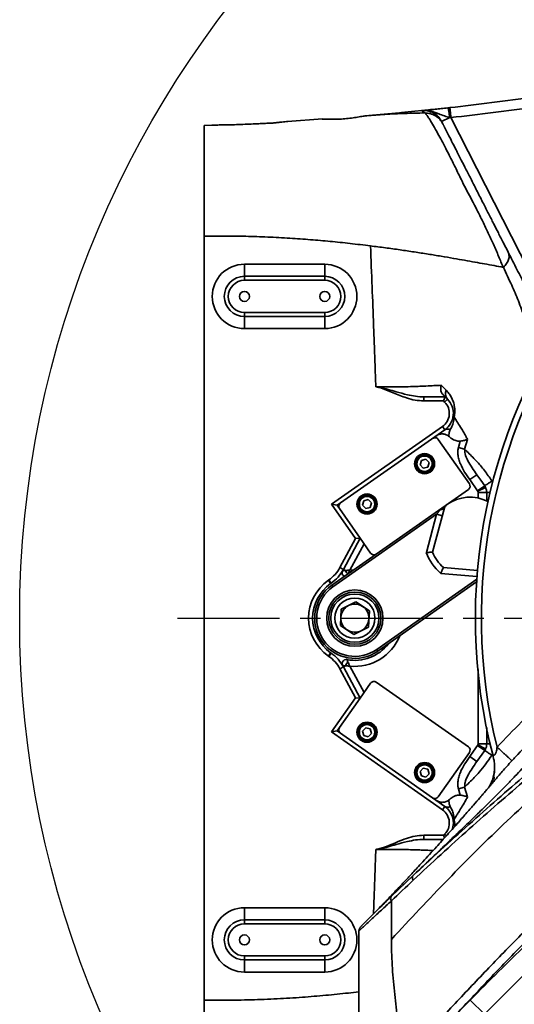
# Model space of a CAD drawing. Header units: millimetres. Extents: x -10540 to 6039, y -7467 to 6433.
# Tile 11 of 236: x -4888 to -4641, y -2246 to -1756. Entities that reach past the tile are written whole.
import ezdxf

# ---------------------------------------------------------------- set-up
doc = ezdxf.new("R2010")
doc.units = ezdxf.units.MM
doc.header["$LTSCALE"] = 8
doc.linetypes.add('CENTER', pattern=[10.16, 6.35, -1.27, 1.27, -1.27])

# ---------------------------------------------------------------- blocks, each defined once
blk = doc.blocks.new('*U99')
at = {"color": 0, "linetype": 'CENTER', "transparency": 16777216}
blk.add_line((-418.25, 0), (-14.5, 0), dxfattribs=at)

msp = doc.modelspace()

# ---------------------------------------------------------------- linework, layer by layer
at = {"linetype": 'Continuous', "lineweight": 35}
for p, q in [((-4697.68, -1802.28), (-4680.83, -1800.58)), ((-4674.6, -1799.91), (-4673.52, -1799.79)), ((-4754.33, -1806.67), (-4736.96, -1805.42)), ((-4715.83, -1803.91), (-4698.61, -1802.37)), ((-4715.83, -1803.91), (-4715.02, -1803.84)), ((-4698.61, -1802.37), (-4697.68, -1802.28)), ((-4677.6, -1806.69), (-4673.6, -1804.65)), ((-4672.97, -1804.76), (-4673.6, -1804.65)), ((-4672.97, -1804.76), (-4626.82, -1895.34)), ((-4795.83, -1808.67), (-4791.75, -1808.47)), ((-4795.83, -2243.67), (-4795.83, -1863.67)), ((-4795.83, -1863.67), (-4785.83, -1863.67)), ((-4775.83, -1877.67), (-4775.83, -1883.67)), ((-4775.83, -1877.67), (-4735.83, -1877.67)), ((-4735.83, -1883.67), (-4735.83, -1877.67)), ((-4775.83, -1885.67), (-4775.83, -1883.67)), ((-4775.83, -1883.67), (-4735.83, -1883.67)), ((-4735.83, -1885.67), (-4735.83, -1883.67)), ((-4735.83, -1885.67), (-4775.83, -1885.67)), ((-4775.83, -1901.67), (-4735.83, -1901.67)), ((-4775.83, -1903.67), (-4775.83, -1901.67)), ((-4735.83, -1903.67), (-4775.83, -1903.67)), ((-4775.83, -1909.67), (-4775.83, -1903.67)), ((-4735.83, -1903.67), (-4735.83, -1901.67)), ((-4735.83, -1903.67), (-4735.83, -1909.67)), ((-4735.83, -1909.67), (-4775.83, -1909.67)), ((-4677.89, -1937.86), (-4675.43, -1940.3)), ((-4686.49, -1943.67), (-4686.49, -1945.67)), ((-4686.49, -1943.67), (-4675.83, -1943.67)), ((-4675.83, -1943.67), (-4676.65, -1945.67)), ((-4675.83, -1943.67), (-4674.71, -1944.79)), ((-4676.65, -1945.67), (-4686.49, -1945.67)), ((-4676.12, -1946.2), (-4676.65, -1945.67)), ((-4674.71, -1944.79), (-4676.12, -1946.2)), ((-4732.38, -1997.06), (-4677.19, -1958.41)), ((-4676.04, -1960.05), (-4677.19, -1958.41)), ((-4676.04, -1960.05), (-4729.6, -1997.55)), ((-4663.82, -1986.89), (-4679.3, -1964.77)), ((-4669.24, -1968.75), (-4668.32, -1965.64)), ((-4664.72, -1964.75), (-4666.15, -1969.64)), ((-4666.15, -1969.64), (-4669.24, -1968.75)), ((-4687.71, -1975.2), (-4688.34, -1977.42)), ((-4688.34, -1977.42), (-4686.74, -1979.08)), ((-4685.46, -1974.64), (-4687.71, -1975.2)), ((-4683.86, -1976.3), (-4685.46, -1974.64)), ((-4684.5, -1978.52), (-4683.86, -1976.3)), ((-4686.74, -1979.08), (-4684.5, -1978.52)), ((-4660.1, -1982.32), (-4663.65, -1984.8)), ((-4659.73, -1990.39), (-4663.65, -1984.8)), ((-4656.18, -1987.91), (-4659.73, -1990.39)), ((-4656.18, -1987.91), (-4655.72, -1988.7)), ((-4652.23, -1986.27), (-4652.63, -1985.43)), ((-4710.18, -2021.8), (-4664.31, -1989.68)), ((-4655.72, -1988.7), (-4659.62, -1990.58)), ((-4655.16, -1991.16), (-4659.49, -1991.16)), ((-4659.49, -1994.03), (-4659.49, -1991.16)), ((-4655.16, -1991.16), (-4655.16, -1995.37)), ((-4653.49, -1991.16), (-4655.16, -1991.16)), ((-4720.48, -2014.07), (-4732.38, -1997.06)), ((-4729.6, -1997.55), (-4732.38, -1997.06)), ((-4729.6, -1997.55), (-4718.13, -2013.93)), ((-4716.38, -1995.27), (-4717.01, -1997.49)), ((-4717.01, -1997.49), (-4715.41, -1999.15)), ((-4714.13, -1994.71), (-4716.38, -1995.27)), ((-4712.53, -1996.37), (-4714.13, -1994.71)), ((-4713.17, -1998.59), (-4712.53, -1996.37)), ((-4680.14, -2001.98), (-4731.72, -2038.1)), ((-4715.41, -1999.15), (-4713.17, -1998.59)), ((-4685.23, -2021), (-4680.14, -2001.98)), ((-4682.09, -2020.86), (-4676.19, -1998.86)), ((-4680.14, -2001.98), (-4677.97, -1999.67)), ((-4680.14, -2001.98), (-4677.24, -2002.76)), ((-4728.29, -2028.49), (-4720.48, -2014.07)), ((-4718.13, -2013.93), (-4726.53, -2029.44)), ((-4716.2, -2016.68), (-4723.31, -2029.79)), ((-4718.13, -2013.93), (-4720.48, -2014.07)), ((-4718.13, -2013.93), (-4712.97, -2021.31)), ((-4732.3, -2037.28), (-4710.18, -2021.8)), ((-4726.53, -2029.44), (-4728.29, -2028.49)), ((-4726.53, -2029.44), (-4725.54, -2029.98)), ((-4723.31, -2029.79), (-4721.43, -2029.67)), ((-4660.03, -2032.96), (-4677.96, -2031.39)), ((-4659.78, -2029.97), (-4676.75, -2028.49)), ((-4734.02, -2034.83), (-4733.79, -2034.67)), ((-4732.87, -2036.46), (-4734.02, -2034.83)), ((-4732.64, -2036.3), (-4733.79, -2034.67)), ((-4732.64, -2036.3), (-4732.87, -2036.46)), ((-4709.93, -2069.23), (-4660.14, -2034.36)), ((-4660.22, -2035.65), (-4709.35, -2070.05)), ((-4732.3, -2037.28), (-4731.72, -2038.1)), ((-4727.59, -2049.25), (-4720.38, -2045.6)), ((-4720.38, -2045.6), (-4713.61, -2050.02)), ((-4728.04, -2057.32), (-4727.59, -2049.25)), ((-4713.61, -2050.02), (-4714.06, -2058.09)), ((-4721.27, -2061.74), (-4728.04, -2057.32)), ((-4714.06, -2058.09), (-4721.27, -2061.74)), ((-4732.87, -2070.87), (-4734.02, -2072.51)), ((-4732.64, -2071.03), (-4733.79, -2072.67)), ((-4732.87, -2070.87), (-4732.64, -2071.03)), ((-4709.35, -2070.05), (-4709.93, -2069.23)), ((-4733.79, -2072.67), (-4734.02, -2072.51)), ((-4726.53, -2077.89), (-4728.29, -2078.84)), ((-4720.48, -2093.26), (-4728.29, -2078.84)), ((-4726.53, -2077.89), (-4725.54, -2077.36)), ((-4726.53, -2077.89), (-4718.13, -2093.4)), ((-4723.31, -2077.54), (-4716.2, -2090.65)), ((-4664.31, -2117.66), (-4710.18, -2085.54)), ((-4712.97, -2086.03), (-4718.13, -2093.4)), ((-4732.38, -2110.27), (-4720.48, -2093.26)), ((-4718.13, -2093.4), (-4729.6, -2109.78)), ((-4720.48, -2093.26), (-4718.13, -2093.4)), ((-4732.38, -2110.27), (-4729.6, -2109.78)), ((-4677.19, -2148.92), (-4732.38, -2110.27)), ((-4729.6, -2109.78), (-4676.04, -2147.28)), ((-4715.41, -2108.18), (-4717.01, -2109.84)), ((-4717.01, -2109.84), (-4716.38, -2112.06)), ((-4713.17, -2108.74), (-4715.41, -2108.18)), ((-4712.53, -2110.96), (-4713.17, -2108.74)), ((-4655.16, -2108.05), (-4655.16, -2116.17)), ((-4716.38, -2112.06), (-4714.13, -2112.62)), ((-4714.13, -2112.62), (-4712.53, -2110.96)), ((-4656.18, -2119.42), (-4660.1, -2125.01)), ((-4656.18, -2119.42), (-4659.73, -2116.94)), ((-4655.72, -2118.63), (-4659.62, -2116.75)), ((-4655.16, -2116.17), (-4659.49, -2116.17)), ((-4655.72, -2118.63), (-4656.18, -2119.42)), ((-4653.49, -2116.17), (-4655.16, -2116.17)), ((-4679.3, -2142.56), (-4663.82, -2120.44)), ((-4660.1, -2125.01), (-4663.65, -2122.54)), ((-4652.63, -2121.91), (-4652.23, -2121.11)), ((-4651.99, -2122.18), (-4651.75, -2123.88)), ((-4686.74, -2128.25), (-4688.34, -2129.92)), ((-4688.34, -2129.92), (-4687.71, -2132.14)), ((-4684.5, -2128.81), (-4686.74, -2128.25)), ((-4683.86, -2131.03), (-4684.5, -2128.81)), ((-4687.71, -2132.14), (-4685.46, -2132.69)), ((-4685.46, -2132.69), (-4683.86, -2131.03)), ((-4666.15, -2137.7), (-4669.24, -2138.59)), ((-4668.32, -2141.69), (-4669.24, -2138.59)), ((-4666.15, -2137.7), (-4664.72, -2142.58)), ((-4677.19, -2148.92), (-4676.04, -2147.28)), ((-4686.49, -2161.67), (-4686.49, -2163.67)), ((-4686.49, -2161.67), (-4676.65, -2161.67)), ((-4676.82, -2163.67), (-4686.49, -2163.67)), ((-4676.65, -2161.67), (-4676.12, -2161.13)), ((-4676.65, -2161.67), (-4676.12, -2162.95)), ((-4676.12, -2161.13), (-4675.27, -2161.98)), ((-4702.76, -2192.14), (-4691.95, -2181.84)), ((-4775.83, -2203.67), (-4775.83, -2197.67)), ((-4775.83, -2197.67), (-4735.83, -2197.67)), ((-4735.83, -2203.67), (-4735.83, -2197.67)), ((-4702.58, -2213.41), (-4702.58, -2194.29)), ((-4775.83, -2203.67), (-4775.83, -2205.67)), ((-4775.83, -2203.67), (-4735.83, -2203.67)), ((-4735.83, -2205.67), (-4775.83, -2205.67)), ((-4735.83, -2205.67), (-4735.83, -2203.67)), ((-4714.5, -2203.65), (-4714.7, -2203.84)), ((-4718.79, -2260.67), (-4718.79, -2209.33)), ((-4702.58, -2214.88), (-4702.58, -2213.41)), ((-4775.83, -2221.67), (-4735.83, -2221.67)), ((-4775.83, -2223.67), (-4775.83, -2221.67)), ((-4735.83, -2221.67), (-4735.83, -2223.67)), ((-4735.83, -2223.67), (-4775.83, -2223.67)), ((-4775.83, -2229.67), (-4775.83, -2223.67)), ((-4735.83, -2229.67), (-4735.83, -2223.67)), ((-4632.37, -2226.79), (-4656.22, -2250.58)), ((-4735.83, -2229.67), (-4775.83, -2229.67)), ((-4785.83, -2243.67), (-4795.83, -2243.67)), ((-4668.04, -2248.31), (-4663.34, -2243.57)), ((-4656.22, -2250.58), (-4663.34, -2243.57))]:
    msp.add_line(p, q, dxfattribs=at)
at = {"linetype": 'Continuous', "lineweight": 35, "flags": 128}
for points in [[(-4687.52, -1801.28), (-4687.54, -1801.28), (-4687.71, -1801.3)], [(-4671.38, -1953.68), (-4671.51, -1953.68), (-4671.63, -1953.69), (-4671.73, -1953.71), (-4671.81, -1953.73), (-4671.88, -1953.75), (-4671.93, -1953.78), (-4671.96, -1953.81), (-4671.98, -1953.85)], [(-4660.1, -1982.32), (-4658.14, -1985.11), (-4656.18, -1987.91)], [(-4652.63, -1985.43), (-4653.17, -1985.8), (-4653.69, -1986.17), (-4654.2, -1986.52), (-4654.68, -1986.86), (-4655.13, -1987.17), (-4655.53, -1987.45), (-4655.88, -1987.7), (-4656.18, -1987.91)], [(-4659.49, -2116.17), (-4659.49, -2096.17), (-4659.49, -2079.18)], [(-4663.65, -2122.54), (-4661.69, -2119.74), (-4659.73, -2116.94)], [(-4652.63, -2121.91), (-4653.17, -2121.53), (-4653.69, -2121.16), (-4654.2, -2120.81), (-4654.68, -2120.47), (-4655.13, -2120.16), (-4655.53, -2119.88), (-4655.88, -2119.63), (-4656.18, -2119.42)], [(-4671.98, -2153.49), (-4671.96, -2153.52), (-4671.93, -2153.55), (-4671.88, -2153.58), (-4671.81, -2153.6), (-4671.73, -2153.62), (-4671.63, -2153.64), (-4671.51, -2153.65), (-4671.38, -2153.66)]]:
    msp.add_lwpolyline(points, dxfattribs=at)
at = {"color": 4}
msp.add_circle((-4390.83, -2053.67), 496.89, dxfattribs=at)
at = {"linetype": 'Continuous', "lineweight": 35}
for centre, radius in [((-4775.83, -1893.67), 2.5), ((-4735.83, -1893.67), 2.5), ((-4686.1, -1976.86), 5), ((-4686.1, -1976.86), 4.5), ((-4686.1, -1976.86), 4.25), ((-4686.1, -1976.86), 3.82), ((-4714.77, -1996.93), 5), ((-4714.77, -1996.93), 4.5), ((-4714.77, -1996.93), 4.25), ((-4714.77, -1996.93), 3.82), ((-4720.83, -2053.67), 14), ((-4720.83, -2053.67), 13), ((-4720.83, -2053.67), 12), ((-4720.83, -2053.67), 10), ((-4714.77, -2110.4), 5), ((-4714.77, -2110.4), 4.5), ((-4714.77, -2110.4), 4.25), ((-4714.77, -2110.4), 3.82), ((-4686.1, -2130.47), 5), ((-4686.1, -2130.47), 4.5), ((-4686.1, -2130.47), 4.25), ((-4686.1, -2130.47), 3.82), ((-4775.83, -2213.67), 2.5), ((-4735.83, -2213.67), 2.5)]:
    msp.add_circle(centre, radius, dxfattribs=at)
for centre, radius, start, end in [((-4775.83, -1893.67), 16, 90, 270), ((-4735.83, -1893.67), 16, 270, 90), ((-4775.83, -1893.67), 10, 90, 270), ((-4735.83, -1893.67), 10, 270, 90), ((-4775.83, -1893.67), 8, 90, 270), ((-4735.83, -1893.67), 8, 270, 90), ((-4390.83, -2053.67), 270, 141.9779, 194.7006), ((-4390.83, -2053.67), 267, 142.3808, 193.9026), ((-4671.64, -1941.99), 4.15, 155.9768, 222.3994), ((-4681.78, -1951.86), 8, 305, 45), ((-4681.78, -1951.86), 10, 305, 45), ((-4674.56, -1962.49), 2.86, 63.8619, 121.1497), ((-4680.94, -1965.92), 2, 35, 125), ((-4665.45, -1988.04), 2, 305, 35), ((-4726.81, -1998.04), 2, 125, 215), ((-4673.3, -1999.63), 3, 125.2467, 165), ((-4675.28, -1996.82), 0.445, 303.5815, 305.2466), ((-4663.49, -2013.52), 20, 63.3575, 125.2467), ((-4677.67, -1997.99), 1.71, 259.8041, 329.5609), ((-4711.33, -2020.16), 2, 215, 305), ((-4663.49, -2013.52), 23, 198.9919, 231.0081), ((-4663.49, -2013.52), 20, 201.5359, 228.4641), ((-4744.11, -2019.92), 18, 305, 331.5651), ((-4744.11, -2019.92), 20, 305, 331.5651), ((-4725.15, -2031.08), 2, 149.5308, 244.53), ((-4720.52, -2027.81), 5.47, 203.3259, 225.5781), ((-4720.83, -2053.67), 23, 125, 235), ((-4720.83, -2053.67), 21, 125, 235), ((-4720.83, -2053.67), 20, 125, 305), ((-4720.83, -2053.67), 19, 125, 305), ((-4720.83, -2053.67), 7, 56.8424, 116.8424), ((-4720.83, -2053.67), 7, 116.8424, 176.8424), ((-4720.83, -2053.67), 7, 356.8424, 56.8424), ((-4720.83, -2053.67), 7, 176.8424, 236.8424), ((-4720.83, -2053.67), 7, 296.8424, 356.8424), ((-4720.83, -2053.67), 7, 236.8424, 296.8424), ((-4720.83, -2053.67), 24, 264.0705, 338.5573), ((-4744.11, -2087.41), 20, 28.4349, 55), ((-4720.83, -2053.67), 21, 259.1575, 322.7528), ((-4744.11, -2087.41), 18, 28.4349, 55), ((-4725.15, -2076.26), 2, 79.1575, 210.4692), ((-4720.57, -2079.49), 5.42, 132.7959, 156.743), ((-4711.33, -2087.17), 2, 55, 145), ((-4726.81, -2109.29), 2, 145, 235), ((-4665.45, -2119.29), 2, 325, 55), ((-4671.26, -2127.55), 20, 329.7395, 359.6765), ((-4680.94, -2141.41), 2, 235, 325), ((-4681.78, -2155.48), 8, 315, 55), ((-4681.78, -2155.48), 10, 339.3386, 55), ((-4674.56, -2144.84), 2.86, 238.8503, 296.1381), ((-4701.14, -2193.09), 1.88, 149.6608, 219.6903), ((-4775.83, -2213.67), 16, 90, 270), ((-4735.83, -2213.67), 16, 270, 90), ((-4775.83, -2213.67), 10, 90, 270), ((-4775.83, -2213.67), 8, 90, 270), ((-4735.83, -2213.67), 10, 270, 90), ((-4735.83, -2213.67), 8, 270, 90)]:
    msp.add_arc(centre, radius, start, end, dxfattribs=at)
for points in [[(-4673.52, -1799.79), (-4659.55, -1798.14), (-4631.6, -1794.83), (-4589.85, -1788.58), (-4562.16, -1783.55), (-4548.32, -1781.03)], [(-4677, -1807.87), (-4677.49, -1807.08), (-4678.46, -1805.5), (-4680.67, -1803.76), (-4683.24, -1802.61), (-4685.09, -1802.48), (-4686.02, -1802.42)], [(-4644.46, -1871.74), (-4644.26, -1872.29), (-4643.87, -1873.39), (-4644.2, -1875.34), (-4645.15, -1877.37), (-4646.3, -1878.62), (-4646.87, -1879.25)], [(-4691.75, -2183.99), (-4691.86, -2183.77), (-4692.09, -2183.33), (-4692.22, -2182.71), (-4692.19, -2182.18), (-4692.03, -2181.95), (-4691.95, -2181.84)]]:
    msp.add_open_spline(points, degree=3, dxfattribs=at)
for points, knots in [([(-4547.39, -1785.95), (-4561.28, -1788.47), (-4589.05, -1793.52), (-4630.93, -1799.79), (-4658.96, -1803.1), (-4672.97, -1804.76)], [0, 0, 0, 0, 0.33337, 0.66663, 1, 1, 1, 1]), ([(-4687.71, -1801.3), (-4687.37, -1801.26), (-4686.87, -1801.21), (-4686.38, -1801.16), (-4686.14, -1801.14), (-4686.02, -1801.12), (-4685.91, -1801.11), (-4685.61, -1801.08), (-4685.16, -1801.04), (-4684.43, -1800.96), (-4683.53, -1800.86), (-4682.3, -1800.74), (-4681.33, -1800.63), (-4680.83, -1800.58)], [0, 0, 0, 0, 0.136877, 0.200411, 0.225971, 0.25188, 0.255307, 0.284793, 0.401407, 0.48584, 0.653127, 0.821671, 1, 1, 1, 1]), ([(-4673.6, -1804.65), (-4674.46, -1804.43), (-4676.39, -1803.95), (-4678.67, -1803), (-4680.84, -1802.16), (-4682.86, -1801.55), (-4684.68, -1801.25), (-4686.18, -1801.2), (-4687.01, -1801.23), (-4687.55, -1801.28), (-4687.71, -1801.3)], [0, 0, 0, 0, 0.174896, 0.388911, 0.517328, 0.661171, 0.826998, 0.895798, 0.969163, 1, 1, 1, 1]), ([(-4677.6, -1806.69), (-4678.21, -1805.74), (-4679.43, -1803.83), (-4682.32, -1801.96), (-4685.14, -1801.17), (-4686.89, -1801.25), (-4687.52, -1801.28)], [0, 0, 0, 0, 0.280826, 0.561651, 0.842477, 1, 1, 1, 1]), ([(-4686.02, -1802.42), (-4686.34, -1802.17), (-4686.98, -1801.68), (-4687.36, -1801.41), (-4687.46, -1801.33), (-4687.52, -1801.28)], [0, 0, 0, 0, 0.266464, 0.533034, 1, 1, 1, 1]), ([(-4680.83, -1800.58), (-4679.84, -1800.48), (-4677.92, -1800.27), (-4675.68, -1800.03), (-4674.6, -1799.91)], [0, 0, 0, 0, 0.5149469, 1, 1, 1, 1]), ([(-4674.6, -1799.91), (-4674.53, -1799.94), (-4674.42, -1799.99), (-4674.25, -1800.52), (-4674.12, -1801.04), (-4673.99, -1801.73), (-4673.81, -1802.91), (-4673.69, -1803.94), (-4673.6, -1804.65)], [0, 0, 0, 0, 0.271912, 0.38905, 0.5, 0.61095, 0.728088, 1, 1, 1, 1]), ([(-4673.52, -1799.79), (-4673.52, -1799.83), (-4673.51, -1799.89), (-4673.45, -1800.45), (-4673.39, -1801.01), (-4673.31, -1801.73), (-4673.17, -1802.97), (-4673.05, -1804.02), (-4672.97, -1804.76)], [0, 0, 0, 0, 0.273177, 0.389879, 0.5, 0.610121, 0.726823, 1, 1, 1, 1]), ([(-4754.2, -1806.68), (-4754.67, -1806.72), (-4755.67, -1806.79), (-4757.15, -1806.99), (-4759.02, -1807.2), (-4761.14, -1807.41), (-4763.51, -1807.55), (-4765.97, -1807.65), (-4768.62, -1807.78), (-4771.82, -1807.92), (-4775.58, -1808.08), (-4779.73, -1808.25), (-4783.66, -1808.34), (-4787.06, -1808.39), (-4789.62, -1808.44), (-4791.24, -1808.5), (-4791.96, -1808.53)], [0, 0, 0, 0, 0.05485, 0.116543, 0.174499, 0.229007, 0.283145, 0.341302, 0.403946, 0.471159, 0.568114, 0.67052, 0.764837, 0.852373, 0.934114, 1, 1, 1, 1]), ([(-4714.86, -1803.82), (-4715.69, -1803.92), (-4717.36, -1804.11), (-4720.03, -1804.61), (-4723.2, -1805.08), (-4726.65, -1805.42), (-4730.02, -1805.57), (-4732.93, -1805.55), (-4735.12, -1805.47), (-4736.44, -1805.53), (-4737.08, -1805.55)], [0, 0, 0, 0, 0.133757, 0.270085, 0.397015, 0.521668, 0.64297, 0.760859, 0.88427, 1, 1, 1, 1]), ([(-4715.02, -1803.84), (-4711.98, -1803.59), (-4705.61, -1803.05), (-4695.9, -1802.66), (-4689.32, -1802.5), (-4686.02, -1802.42)], [0, 0, 0, 0, 0.3128004, 0.6553028, 1, 1, 1, 1]), ([(-4646.87, -1879.25), (-4646.87, -1879.25), (-4647.71, -1877.51), (-4649.25, -1873.75), (-4651.64, -1867.94), (-4654.35, -1862.21), (-4657.11, -1856.46), (-4659.82, -1850.97), (-4662.49, -1845.86), (-4665.04, -1841.16), (-4667.69, -1835.91), (-4670.42, -1830.24), (-4673.16, -1824.79), (-4675.54, -1820.12), (-4677.6, -1816.19), (-4679.72, -1812.27), (-4681.78, -1808.64), (-4683.4, -1805.89), (-4684.66, -1804.02), (-4685.6, -1802.84), (-4685.95, -1802.47), (-4686.02, -1802.42), (-4686.02, -1802.42)], [0, 0, 0, 0, 0.0000005, 0.0649284, 0.1299488, 0.1891501, 0.2484825, 0.3076274, 0.3547673, 0.4020126, 0.4490269, 0.5115704, 0.5740693, 0.6235591, 0.6732457, 0.7227366, 0.7906145, 0.8585369, 0.9057726, 0.9530637, 0.9999995, 1, 1, 1, 1]), ([(-4677.6, -1806.69), (-4677.57, -1806.74), (-4677.53, -1806.83), (-4677.38, -1807.12), (-4677.13, -1807.62), (-4677, -1807.87)], [0, 0, 0, 0, 0.467585, 0.733772, 1, 1, 1, 1]), ([(-4795.83, -1808.67), (-4795.83, -1808.67), (-4795.83, -1808.67), (-4795.83, -1808.68), (-4795.83, -1808.74), (-4795.83, -1808.89), (-4795.83, -1809.18), (-4795.83, -1809.61), (-4795.83, -1810.18), (-4795.83, -1810.93), (-4795.83, -1811.9), (-4795.83, -1813.07), (-4795.83, -1814.67), (-4795.83, -1816.76), (-4795.83, -1819.5), (-4795.83, -1823.17), (-4795.83, -1827.99), (-4795.83, -1833.37), (-4795.83, -1838.28), (-4795.83, -1842.5), (-4795.83, -1846.59), (-4795.83, -1850.47), (-4795.83, -1854.03), (-4795.83, -1857.18), (-4795.83, -1859.84), (-4795.83, -1861.92), (-4795.83, -1863.14), (-4795.83, -1863.67)], [0, 0, 0, 0, 0.014024, 0.032734, 0.055966, 0.087074, 0.122814, 0.157839, 0.192208, 0.230333, 0.267661, 0.308161, 0.347768, 0.402448, 0.457108, 0.511568, 0.592123, 0.670595, 0.720612, 0.769185, 0.816422, 0.858245, 0.896964, 0.932621, 0.960518, 0.983089, 1, 1, 1, 1]), ([(-4677, -1807.87), (-4676.95, -1807.98), (-4676.84, -1808.19), (-4676.31, -1809.22), (-4675.54, -1810.74), (-4674.4, -1812.98), (-4672.68, -1816.35), (-4670.49, -1820.64), (-4668, -1825.52), (-4665.4, -1830.63), (-4662.7, -1835.93), (-4659.81, -1841.6), (-4656.93, -1847.26), (-4654.24, -1852.55), (-4651.75, -1857.43), (-4649.26, -1862.31), (-4646.81, -1867.12), (-4645.24, -1870.2), (-4644.46, -1871.74)], [0, 0, 0, 0, 0.045132, 0.090567, 0.135948, 0.20315, 0.270291, 0.342257, 0.414218, 0.476122, 0.538079, 0.60818, 0.678275, 0.739464, 0.800874, 0.862135, 0.93105, 1, 1, 1, 1]), ([(-4785.83, -1863.67), (-4782.26, -1863.69), (-4775.06, -1863.74), (-4764.17, -1864.11), (-4753.41, -1864.68), (-4743.05, -1865.42), (-4733.05, -1866.3), (-4723.12, -1867.32), (-4716.43, -1868.13), (-4713.05, -1868.54)], [0, 0, 0, 0, 0.1464, 0.29626, 0.447878, 0.589304, 0.723264, 0.860153, 1, 1, 1, 1]), ([(-4713.05, -1868.54), (-4712.78, -1875.36), (-4712.24, -1888.57), (-4711.68, -1903.16), (-4711.35, -1912.12), (-4711.21, -1915.77), (-4711.08, -1919.34), (-4710.94, -1923.24), (-4710.78, -1927.81), (-4710.59, -1933.03), (-4710.46, -1936.72), (-4710.39, -1938.67)], [0, 0, 0, 0, 0.29172, 0.565319, 0.624249, 0.67512, 0.721223, 0.776872, 0.842067, 0.916807, 1, 1, 1, 1]), ([(-4713.05, -1868.54), (-4710.58, -1868.85), (-4705.65, -1869.48), (-4698.34, -1870.51), (-4691.2, -1871.57), (-4684.35, -1872.64), (-4677.84, -1873.7), (-4671.71, -1874.74), (-4666.08, -1875.72), (-4661.04, -1876.62), (-4656.2, -1877.5), (-4651.52, -1878.37), (-4648.42, -1878.96), (-4646.87, -1879.25)], [0, 0, 0, 0, 0.096361, 0.191925, 0.286731, 0.380859, 0.474366, 0.567298, 0.654642, 0.741576, 0.828098, 0.91423, 1, 1, 1, 1]), ([(-4644.46, -1871.74), (-4643.01, -1874.58), (-4640.88, -1878.76), (-4638.06, -1884.29), (-4635.94, -1888.46), (-4633.7, -1892.86), (-4632.08, -1896.03), (-4631.28, -1897.61)], [0, 0, 0, 0, 0.347224, 0.50912, 0.670951, 0.835547, 1, 1, 1, 1]), ([(-4636.31, -1904.43), (-4636.82, -1902.94), (-4637.83, -1899.98), (-4639.42, -1895.85), (-4641.05, -1891.91), (-4643.49, -1886.37), (-4645.48, -1882.19), (-4646.87, -1879.25)], [0, 0, 0, 0, 0.153166, 0.306484, 0.464622, 0.622839, 1, 1, 1, 1]), ([(-4710.39, -1938.67), (-4708.9, -1938.67), (-4705.9, -1938.67), (-4701.23, -1938.67), (-4696.51, -1938.61), (-4692.17, -1938.51), (-4688.5, -1938.38), (-4684.97, -1938.23), (-4681.26, -1938.05), (-4679.03, -1937.92), (-4677.89, -1937.86)], [0, 0, 0, 0, 0.114091, 0.227973, 0.357404, 0.486757, 0.592983, 0.699312, 0.846575, 1, 1, 1, 1]), ([(-4710.39, -1938.67), (-4710.31, -1938.67), (-4710.22, -1938.67), (-4710.13, -1938.68), (-4710.13, -1938.68), (-4710.04, -1938.69), (-4709.95, -1938.69), (-4709.68, -1938.72), (-4709.51, -1938.74), (-4709.01, -1938.81), (-4707.3, -1939.1), (-4704.27, -1939.92), (-4699.74, -1941.29), (-4695.17, -1942.46), (-4690.6, -1943.46), (-4687.86, -1943.6), (-4686.49, -1943.67)], [0, 0, 0, 0, 0.0104489, 0.0105579, 0.0109168, 0.0109653, 0.0217691, 0.0219606, 0.0431322, 0.0432617, 0.0835226, 0.254196, 0.4250887, 0.6621895, 0.8312853, 1, 1, 1, 1]), ([(-4686.49, -1945.67), (-4687.94, -1945.58), (-4690.87, -1945.39), (-4695.99, -1943.92), (-4700.69, -1942.13), (-4705.01, -1940.22), (-4707.54, -1939.23), (-4709.18, -1938.83), (-4709.78, -1938.72), (-4710.04, -1938.69), (-4710.22, -1938.67), (-4710.31, -1938.67), (-4710.39, -1938.67)], [0, 0, 0, 0, 0.1733577, 0.3516168, 0.63426, 0.7759451, 0.9172638, 0.9577621, 0.9786546, 0.9892891, 0.989641, 1, 1, 1, 1]), ([(-4676.85, -1942.64), (-4677.16, -1942.25), (-4677.77, -1941.48), (-4678.15, -1939.9), (-4678.08, -1938.66), (-4677.92, -1937.98), (-4677.89, -1937.86), (-4677.89, -1937.86)], [0, 0, 0, 0, 0.3090928, 0.6179401, 0.9329731, 0.9961838, 1, 1, 1, 1]), ([(-4676.85, -1942.64), (-4676.78, -1942.72), (-4676.53, -1942.96), (-4676.17, -1943.32), (-4675.87, -1943.62), (-4675.84, -1943.65), (-4675.83, -1943.67)], [0, 0, 0, 0, 0.091705, 0.291177, 0.608954, 1, 1, 1, 1]), ([(-4675.43, -1940.3), (-4674.94, -1940.82), (-4673.96, -1941.86), (-4672.81, -1943.67), (-4671.9, -1945.67), (-4671.36, -1947.59), (-4671.1, -1949.42), (-4671.02, -1951.29), (-4671.24, -1952.78), (-4671.38, -1953.68)], [0, 0, 0, 0, 0.1865386, 0.3729642, 0.531295, 0.689204, 0.7787002, 0.8679879, 1, 1, 1, 1]), ([(-4671.38, -1953.68), (-4671.42, -1954.21), (-4671.52, -1955.68), (-4672.23, -1957.97), (-4672.94, -1959.25), (-4673.31, -1959.93)], [0, 0, 0, 0, 0.210928, 0.58495, 1, 1, 1, 1]), ([(-4671.38, -1953.68), (-4670.92, -1954.38), (-4669.93, -1955.92), (-4668.46, -1958.26), (-4666.96, -1960.74), (-4665.77, -1962.81), (-4665.01, -1964.23), (-4664.72, -1964.75)], [0, 0, 0, 0, 0.232957, 0.511083, 0.699891, 0.8885, 1, 1, 1, 1]), ([(-4673.89, -1963.39), (-4674.34, -1963.05), (-4675.24, -1962.37), (-4676.92, -1962), (-4678.68, -1962.12), (-4679.72, -1962.7), (-4680.25, -1963)], [0, 0, 0, 0, 0.2436944, 0.4872334, 0.7346323, 1, 1, 1, 1]), ([(-4673.31, -1959.93), (-4673.46, -1960.25), (-4673.78, -1960.9), (-4674.04, -1962.09), (-4673.95, -1962.86), (-4673.89, -1963.39)], [0, 0, 0, 0, 0.238191, 0.481537, 1, 1, 1, 1]), ([(-4668.32, -1965.64), (-4668.59, -1965.66), (-4669.51, -1965.72), (-4671.38, -1965.2), (-4672.93, -1964.26), (-4673.77, -1963.5), (-4673.89, -1963.39)], [0, 0, 0, 0, 0.130859, 0.445824, 0.921484, 1, 1, 1, 1]), ([(-4668.32, -1965.64), (-4667.63, -1965.52), (-4666.34, -1965.31), (-4665.21, -1964.94), (-4664.73, -1964.75), (-4664.72, -1964.75)], [0, 0, 0, 0, 0.529258, 0.996102, 1, 1, 1, 1]), ([(-4663.65, -1984.8), (-4664.5, -1983.55), (-4666.22, -1981.05), (-4668.06, -1977.65), (-4669.14, -1974.67), (-4669.56, -1972.49), (-4669.61, -1970.48), (-4669.36, -1969.33), (-4669.24, -1968.75)], [0, 0, 0, 0, 0.258838, 0.519726, 0.657944, 0.799145, 0.897967, 1, 1, 1, 1]), ([(-4666.15, -1969.64), (-4665.77, -1970.03), (-4664.72, -1971.1), (-4662.72, -1973.04), (-4660.38, -1975.39), (-4658.15, -1977.79), (-4655.57, -1981.08), (-4653.81, -1983.68), (-4652.63, -1985.43)], [0, 0, 0, 0, 0.091545, 0.253186, 0.420759, 0.564331, 0.707997, 1, 1, 1, 1]), ([(-4666.15, -1969.64), (-4666.11, -1970.4), (-4666.02, -1972.42), (-4664.52, -1975.52), (-4662.46, -1978.92), (-4660.89, -1981.18), (-4660.1, -1982.32)], [0, 0, 0, 0, 0.161896, 0.425055, 0.711217, 1, 1, 1, 1]), ([(-4659.62, -1990.58), (-4659.64, -1990.55), (-4659.67, -1990.48), (-4659.71, -1990.42), (-4659.73, -1990.39)], [0, 0, 0, 0, 0.5000259, 1, 1, 1, 1]), ([(-4659.49, -1991.16), (-4659.49, -1991.06), (-4659.5, -1990.86), (-4659.58, -1990.67), (-4659.62, -1990.58)], [0, 0, 0, 0, 0.500009, 1, 1, 1, 1]), ([(-4655.72, -1988.7), (-4655.49, -1989.3), (-4655.19, -1990.1), (-4655.16, -1990.95), (-4655.16, -1991.16)], [0, 0, 0, 0, 0.749523, 1, 1, 1, 1]), ([(-4677.97, -1999.67), (-4677.53, -1999.24), (-4676.73, -1998.46), (-4675.72, -1997.67), (-4675.17, -1997.28), (-4675.04, -1997.19)], [0, 0, 0, 0, 0.477979, 0.873593, 1, 1, 1, 1]), ([(-4675.04, -1997.19), (-4675.02, -1997.18), (-4674.99, -1997.16), (-4674.96, -1997.14), (-4674.96, -1997.13)], [0, 0, 0, 0, 0.6938218, 1, 1, 1, 1]), ([(-4685.23, -2021), (-4685.23, -2021), (-4684.95, -2020.99), (-4684.32, -2020.97), (-4683.44, -2020.93), (-4682.69, -2020.89), (-4682.19, -2020.86), (-4682.12, -2020.86), (-4682.09, -2020.86)], [0, 0, 0, 0, 0.003047, 0.174034, 0.390099, 0.596396, 0.798116, 1, 1, 1, 1]), ([(-4726.88, -2030.06), (-4726.87, -2030.06), (-4726.85, -2030.06), (-4726.68, -2030.05), (-4726.3, -2030.03), (-4725.83, -2030), (-4725.54, -2029.98)], [0, 0, 0, 0, 0.16214, 0.347704, 0.611489, 1, 1, 1, 1]), ([(-4725.54, -2029.98), (-4725.23, -2029.95), (-4724.78, -2029.91), (-4724.18, -2029.86), (-4723.87, -2029.83), (-4723.67, -2029.82), (-4723.5, -2029.81), (-4723.38, -2029.8), (-4723.31, -2029.79), (-4723.31, -2029.79)], [0, 0, 0, 0, 0.447742, 0.654639, 0.777719, 0.855493, 0.905689, 0.995218, 1, 1, 1, 1]), ([(-4724.14, -2031.57), (-4724.04, -2031.36), (-4723.89, -2031.02), (-4723.68, -2030.56), (-4723.54, -2030.28), (-4723.46, -2030.11), (-4723.41, -2030), (-4723.37, -2029.93), (-4723.35, -2029.88), (-4723.33, -2029.85), (-4723.32, -2029.83), (-4723.32, -2029.82), (-4723.31, -2029.81), (-4723.31, -2029.8), (-4723.31, -2029.8), (-4723.31, -2029.79)], [0, 0, 0, 0, 0.378758, 0.614346, 0.75288, 0.839809, 0.895654, 0.93188, 0.955483, 0.970893, 0.980963, 0.987547, 0.991854, 0.994487, 1, 1, 1, 1]), ([(-4677.96, -2031.39), (-4677.96, -2031.39), (-4677.85, -2031.13), (-4677.61, -2030.55), (-4677.27, -2029.73), (-4676.98, -2029.04), (-4676.79, -2028.58), (-4676.76, -2028.52), (-4676.75, -2028.49)], [0, 0, 0, 0, 0.003047, 0.174034, 0.390099, 0.596396, 0.798116, 1, 1, 1, 1]), ([(-4477.03, -2048.19), (-4482.71, -2050.73), (-4494.07, -2055.82), (-4511.45, -2064), (-4528.94, -2072.67), (-4546.46, -2081.98), (-4563.87, -2092.01), (-4581.02, -2102.88), (-4597.78, -2114.61), (-4614.06, -2127.19), (-4629.83, -2140.53), (-4645.1, -2154.47), (-4659.96, -2168.86), (-4674.46, -2183.56), (-4688.68, -2198.44), (-4697.95, -2208.42), (-4702.58, -2213.41)], [0, 0, 0, 0, 0.071428, 0.142857, 0.214286, 0.285714, 0.357141, 0.428568, 0.499994, 0.571421, 0.642848, 0.714277, 0.785707, 0.857138, 0.928569, 1, 1, 1, 1]), ([(-4691.95, -2181.84), (-4687.36, -2177.55), (-4678.19, -2168.98), (-4659.41, -2152.05), (-4640.33, -2135.32), (-4620.79, -2119.01), (-4605.65, -2107.35), (-4590.12, -2096.33), (-4574.29, -2085.88), (-4558.24, -2075.97), (-4542.21, -2066.71), (-4526.28, -2058.02), (-4515.77, -2052.72), (-4510.52, -2050.06)], [0, 0, 0, 0, 0.083486, 0.16699, 0.334159, 0.41785, 0.501536, 0.585233, 0.668932, 0.752926, 0.836919, 0.918425, 1, 1, 1, 1]), ([(-4510.79, -2053.08), (-4516, -2055.72), (-4526.43, -2060.99), (-4542.25, -2069.59), (-4558.17, -2078.75), (-4574.13, -2088.54), (-4589.91, -2098.89), (-4605.41, -2109.83), (-4620.55, -2121.34), (-4640.08, -2137.54), (-4659.18, -2154.23), (-4677.97, -2171.15), (-4687.15, -2179.71), (-4691.75, -2183.99)], [0, 0, 0, 0, 0.081317, 0.162702, 0.246255, 0.329875, 0.413698, 0.497597, 0.581202, 0.664894, 0.83252, 0.916253, 1, 1, 1, 1]), ([(-4650, -2117.82), (-4645.99, -2113.59), (-4637.96, -2105.13), (-4625.02, -2093.34), (-4611.46, -2082.08), (-4597.26, -2071.42), (-4582.55, -2061.27), (-4572.42, -2054.98), (-4567.36, -2051.84)], [0, 0, 0, 0, 0.1648082, 0.329759, 0.4946154, 0.6630376, 0.8315468, 1, 1, 1, 1]), ([(-4562.18, -2060.38), (-4567.84, -2063.9), (-4579.17, -2070.96), (-4595.55, -2082.49), (-4609.66, -2093.46), (-4621.57, -2103.68), (-4631.46, -2112.91), (-4638.39, -2119.97), (-4642.04, -2123.93), (-4642.64, -2124.58)], [0, 0, 0, 0, 0.193716, 0.387692, 0.58165, 0.712592, 0.843586, 0.974508, 1, 1, 1, 1]), ([(-4724.78, -2074.29), (-4724.77, -2074.3), (-4724.77, -2074.31), (-4724.7, -2074.47), (-4724.55, -2074.82), (-4724.36, -2075.26), (-4724.25, -2075.52)], [0, 0, 0, 0, 0.1620966, 0.3476277, 0.6114132, 1, 1, 1, 1]), ([(-4724.25, -2075.52), (-4724.12, -2075.81), (-4723.93, -2076.22), (-4723.68, -2076.77), (-4723.54, -2077.05), (-4723.46, -2077.22), (-4723.41, -2077.33), (-4723.37, -2077.4), (-4723.35, -2077.45), (-4723.33, -2077.48), (-4723.32, -2077.5), (-4723.32, -2077.51), (-4723.31, -2077.52), (-4723.31, -2077.53), (-4723.31, -2077.53), (-4723.31, -2077.54)], [0, 0, 0, 0, 0.45726, 0.663078, 0.784107, 0.860052, 0.908839, 0.940488, 0.961108, 0.974571, 0.983368, 0.989121, 0.992883, 0.995184, 1, 1, 1, 1]), ([(-4726.88, -2077.27), (-4726.87, -2077.27), (-4726.85, -2077.27), (-4726.68, -2077.28), (-4726.3, -2077.3), (-4725.83, -2077.34), (-4725.54, -2077.36)], [0, 0, 0, 0, 0.16214, 0.347704, 0.611489, 1, 1, 1, 1]), ([(-4725.54, -2077.36), (-4725.23, -2077.38), (-4724.78, -2077.43), (-4724.18, -2077.47), (-4723.87, -2077.5), (-4723.67, -2077.51), (-4723.5, -2077.52), (-4723.38, -2077.53), (-4723.31, -2077.54), (-4723.31, -2077.54)], [0, 0, 0, 0, 0.447742, 0.654639, 0.777719, 0.855493, 0.905689, 0.995218, 1, 1, 1, 1]), ([(-4683.86, -2259.09), (-4681.64, -2256.73), (-4673.84, -2248.41), (-4660.45, -2234.16), (-4643.52, -2216.53), (-4626.24, -2199.29), (-4609.64, -2183.68), (-4593.58, -2169.82), (-4578.19, -2157.69), (-4562.35, -2146.27), (-4546.16, -2135.64), (-4529.56, -2125.82), (-4512.71, -2116.77), (-4495.81, -2108.32), (-4479.1, -2100.42), (-4468.3, -2095.56), (-4462.91, -2093.13)], [0, 0, 0, 0, 0.034002, 0.1195, 0.205014, 0.290502, 0.375965, 0.444647, 0.51342, 0.58221, 0.650955, 0.719615, 0.789687, 0.859821, 0.929943, 1, 1, 1, 1]), ([(-4459.94, -2095.32), (-4464.43, -2097.34), (-4473.41, -2101.38), (-4487.26, -2107.86), (-4501.31, -2114.73), (-4515.53, -2122.07), (-4529.78, -2129.94), (-4544.59, -2138.77), (-4559.81, -2148.74), (-4575.31, -2159.98), (-4590.34, -2172.02), (-4605.78, -2185.47), (-4621.56, -2200.28), (-4637.74, -2216.38), (-4653.62, -2232.82), (-4664.06, -2243.98), (-4669.29, -2249.56)], [0, 0, 0, 0, 0.0620106, 0.1240452, 0.1860621, 0.248745, 0.3114458, 0.374125, 0.445504, 0.5168834, 0.5887553, 0.6606328, 0.7453952, 0.8301642, 0.9150809, 1, 1, 1, 1]), ([(-4659.73, -2116.94), (-4659.71, -2116.91), (-4659.67, -2116.85), (-4659.64, -2116.78), (-4659.62, -2116.75)], [0, 0, 0, 0, 0.499974, 1, 1, 1, 1]), ([(-4659.62, -2116.75), (-4659.58, -2116.66), (-4659.5, -2116.47), (-4659.49, -2116.27), (-4659.49, -2116.17)], [0, 0, 0, 0, 0.499991, 1, 1, 1, 1]), ([(-4655.16, -2116.17), (-4655.21, -2116.81), (-4655.28, -2117.67), (-4655.63, -2118.44), (-4655.72, -2118.63)], [0, 0, 0, 0, 0.749523, 1, 1, 1, 1]), ([(-4651.99, -2122.18), (-4651.99, -2122.15), (-4652, -2122.06), (-4651.94, -2121.76), (-4651.71, -2121.75), (-4651.54, -2121.75), (-4651.39, -2121.73), (-4651.25, -2121.67), (-4651.07, -2121.53), (-4650.89, -2121.29), (-4650.57, -2120.7), (-4650.21, -2119.52), (-4650.08, -2118.44), (-4650, -2117.82)], [0, 0, 0, 0, 0.058509, 0.180949, 0.246206, 0.289221, 0.314722, 0.355215, 0.394677, 0.44864, 0.510854, 0.721155, 1, 1, 1, 1]), ([(-4650, -2117.82), (-4649.56, -2118.23), (-4648.64, -2119.07), (-4647.28, -2120.32), (-4645.97, -2121.52), (-4644.8, -2122.59), (-4643.84, -2123.47), (-4643.15, -2124.1), (-4642.73, -2124.49), (-4642.67, -2124.55), (-4642.64, -2124.58)], [0, 0, 0, 0, 0.116681, 0.240212, 0.368771, 0.5, 0.631229, 0.759788, 0.883319, 1, 1, 1, 1]), ([(-4669.24, -2138.59), (-4669.36, -2138.02), (-4669.61, -2136.87), (-4669.56, -2134.88), (-4669.15, -2132.68), (-4668.08, -2129.71), (-4666.23, -2126.3), (-4664.51, -2123.8), (-4663.65, -2122.54)], [0, 0, 0, 0, 0.098573, 0.200857, 0.338717, 0.480276, 0.738336, 1, 1, 1, 1]), ([(-4652.63, -2121.91), (-4653.62, -2123.34), (-4655.58, -2126.2), (-4658.46, -2129.93), (-4661.36, -2132.95), (-4663.92, -2135.44), (-4665.41, -2136.94), (-4666.15, -2137.7)], [0, 0, 0, 0, 0.2410645, 0.4826049, 0.6514473, 0.825557, 1, 1, 1, 1]), ([(-4660.1, -2125.01), (-4660.88, -2126.14), (-4662.45, -2128.4), (-4664.51, -2131.81), (-4666.02, -2134.91), (-4666.11, -2136.93), (-4666.15, -2137.7)], [0, 0, 0, 0, 0.286686, 0.574944, 0.838103, 1, 1, 1, 1]), ([(-4642.64, -2124.58), (-4643.49, -2125.52), (-4645.12, -2127.3), (-4647.38, -2129.88), (-4649.41, -2132.23), (-4651.23, -2134.37), (-4652.53, -2135.88), (-4653.07, -2136.52), (-4653.16, -2136.63)], [0, 0, 0, 0, 0.230407, 0.435668, 0.620519, 0.796787, 0.9664, 1, 1, 1, 1]), ([(-4651.73, -2123.3), (-4651.58, -2124.12), (-4651.27, -2125.89), (-4651.15, -2128.75), (-4651.44, -2131.96), (-4652.18, -2134), (-4652.57, -2135.07)], [0, 0, 0, 0, 0.196719, 0.430531, 0.700293, 1, 1, 1, 1]), ([(-4691.95, -2181.84), (-4690.83, -2180.77), (-4688.59, -2178.64), (-4684.26, -2174.53), (-4678.97, -2169.5), (-4672.73, -2163.55), (-4666.52, -2157.6), (-4660.42, -2151.7), (-4654.49, -2145.89), (-4649.29, -2140.71), (-4644.82, -2136.17), (-4641.05, -2132.27), (-4637.57, -2128.56), (-4635.6, -2126.4), (-4634.61, -2125.32)], [0, 0, 0, 0, 0.055405, 0.111037, 0.209594, 0.308361, 0.407328, 0.505604, 0.603922, 0.702856, 0.776859, 0.850817, 0.92554, 1, 1, 1, 1]), ([(-4651.39, -2132.58), (-4651.42, -2132.83), (-4651.49, -2133.32), (-4651.57, -2133.73), (-4651.61, -2133.93)], [0, 0, 0, 0, 0.506621, 1, 1, 1, 1]), ([(-4655.14, -2138.99), (-4655.18, -2139.03), (-4655.4, -2139.27), (-4655.9, -2139.84), (-4656.61, -2140.67), (-4657.55, -2141.77), (-4659.25, -2143.75), (-4661.75, -2146.66), (-4665.55, -2151.01), (-4669.96, -2156.01), (-4674.88, -2161.52), (-4679.49, -2166.64), (-4683.62, -2171.17), (-4686.92, -2174.77), (-4689.74, -2177.83), (-4691.94, -2180.2), (-4693.87, -2182.28), (-4695.64, -2184.17), (-4697.08, -2185.7), (-4698.24, -2186.94), (-4699.2, -2187.95), (-4700.28, -2189.1), (-4701.69, -2190.58), (-4703.45, -2192.43), (-4705.59, -2194.65), (-4708.11, -2197.23), (-4710.31, -2199.47), (-4711.68, -2200.84), (-4712.08, -2201.23)], [0, 0, 0, 0, 0.008499, 0.044628, 0.072399, 0.092275, 0.109394, 0.163166, 0.220855, 0.283001, 0.350934, 0.424845, 0.469777, 0.514756, 0.556225, 0.594581, 0.630553, 0.664309, 0.695868, 0.716663, 0.736401, 0.758816, 0.788296, 0.824853, 0.868484, 0.91919, 0.976967, 1, 1, 1, 1]), ([(-4653.16, -2136.63), (-4653.56, -2137.11), (-4654.24, -2137.91), (-4654.86, -2138.64), (-4655.07, -2138.9), (-4655.14, -2138.99)], [0, 0, 0, 0, 0.498453, 0.839641, 1, 1, 1, 1]), ([(-4652.59, -2135.47), (-4652.69, -2135.73), (-4652.9, -2136.25), (-4653.08, -2136.52), (-4653.18, -2136.65)], [0, 0, 0, 0, 0.512507, 1, 1, 1, 1]), ([(-4680.25, -2144.34), (-4679.74, -2144.62), (-4678.73, -2145.19), (-4676.97, -2145.34), (-4675.25, -2144.97), (-4674.34, -2144.28), (-4673.89, -2143.94)], [0, 0, 0, 0, 0.2522272, 0.5044607, 0.7561118, 1, 1, 1, 1]), ([(-4673.89, -2143.94), (-4673.95, -2144.47), (-4674.03, -2145.24), (-4673.78, -2146.42), (-4673.47, -2147.07), (-4673.31, -2147.4)], [0, 0, 0, 0, 0.518467, 0.75746, 1, 1, 1, 1]), ([(-4673.89, -2143.94), (-4673.58, -2143.67), (-4672.59, -2142.82), (-4670.91, -2141.96), (-4669.28, -2141.62), (-4668.53, -2141.68), (-4668.32, -2141.69)], [0, 0, 0, 0, 0.201556, 0.635541, 0.897914, 1, 1, 1, 1]), ([(-4664.72, -2142.58), (-4664.86, -2142.84), (-4665.15, -2143.37), (-4666.04, -2144.98), (-4667.36, -2147.26), (-4668.8, -2149.63), (-4670.14, -2151.75), (-4670.92, -2152.96), (-4671.38, -2153.66)], [0, 0, 0, 0, 0.053938, 0.111531, 0.35281, 0.599045, 0.767031, 1, 1, 1, 1]), ([(-4664.72, -2142.58), (-4664.73, -2142.58), (-4665.3, -2142.36), (-4666.46, -2142), (-4667.75, -2141.79), (-4668.32, -2141.69)], [0, 0, 0, 0, 0.003897, 0.562551, 1, 1, 1, 1]), ([(-4673.31, -2147.4), (-4673.1, -2147.77), (-4672.59, -2148.7), (-4671.7, -2150.73), (-4671.49, -2152.65), (-4671.38, -2153.66)], [0, 0, 0, 0, 0.234487, 0.596674, 1, 1, 1, 1]), ([(-4671.38, -2153.66), (-4671.26, -2154.38), (-4671.04, -2155.66), (-4671.08, -2156.79), (-4671.1, -2157.28)], [0, 0, 0, 0, 0.563802, 1, 1, 1, 1]), ([(-4710.39, -2168.67), (-4710.31, -2168.66), (-4710.22, -2168.66), (-4710.04, -2168.64), (-4709.78, -2168.61), (-4709.18, -2168.5), (-4707.16, -2168), (-4703.88, -2166.78), (-4699.56, -2164.87), (-4695.26, -2163.18), (-4690.89, -2161.95), (-4687.95, -2161.76), (-4686.49, -2161.67)], [0, 0, 0, 0, 0.010359, 0.01071, 0.021344, 0.042236, 0.082732, 0.271, 0.459846, 0.648409, 0.824495, 1, 1, 1, 1]), ([(-4686.49, -2163.67), (-4687.86, -2163.74), (-4690.6, -2163.88), (-4695.17, -2164.87), (-4699.74, -2166.05), (-4704.27, -2167.41), (-4707.3, -2168.23), (-4709.01, -2168.52), (-4709.51, -2168.59), (-4709.68, -2168.61), (-4709.95, -2168.64), (-4710.04, -2168.65), (-4710.13, -2168.65), (-4710.13, -2168.65), (-4710.22, -2168.66), (-4710.31, -2168.66), (-4710.39, -2168.67)], [0, 0, 0, 0, 0.168715, 0.337811, 0.574911, 0.745804, 0.916478, 0.956738, 0.956868, 0.978039, 0.978231, 0.989035, 0.989083, 0.989442, 0.989551, 1, 1, 1, 1]), ([(-4711.55, -2200.71), (-4711.53, -2200.19), (-4711.46, -2198.29), (-4711.35, -2195.21), (-4711.21, -2191.56), (-4711.08, -2188), (-4710.94, -2184.09), (-4710.78, -2179.52), (-4710.59, -2174.3), (-4710.46, -2170.61), (-4710.39, -2168.67)], [0, 0, 0, 0, 0.048555, 0.177545, 0.288893, 0.3898, 0.511604, 0.654304, 0.817901, 1, 1, 1, 1]), ([(-4681.88, -2169.26), (-4683.02, -2169.2), (-4685.1, -2169.09), (-4688.5, -2168.95), (-4692.15, -2168.83), (-4696.47, -2168.72), (-4701.2, -2168.66), (-4705.89, -2168.66), (-4708.89, -2168.66), (-4710.39, -2168.67)], [0, 0, 0, 0, 0.157674, 0.28494, 0.413636, 0.566935, 0.72538, 0.861818, 1, 1, 1, 1]), ([(-4691.75, -2183.99), (-4695.38, -2187.42), (-4699, -2190.85), (-4702.58, -2194.29), (-4702.58, -2194.29)], [0, 0, 0, 0, 0.999997, 1, 1, 1, 1]), ([(-4717.73, -2206.99), (-4717.68, -2206.93), (-4717.53, -2206.74), (-4716.39, -2205.55), (-4714.42, -2203.56), (-4712.09, -2201.23), (-4709.75, -2198.93), (-4706.87, -2196.12), (-4704.41, -2193.74), (-4702.76, -2192.14)], [0, 0, 0, 0, 0.07791, 0.23856, 0.401072, 0.568082, 0.674668, 0.781275, 1, 1, 1, 1]), ([(-4702.58, -2194.29), (-4704.31, -2195.85), (-4706.93, -2198.21), (-4710.01, -2201.03), (-4712.53, -2203.33), (-4715.03, -2205.66), (-4717.14, -2207.66), (-4718.52, -2209.01), (-4718.7, -2209.22), (-4718.79, -2209.33)], [0, 0, 0, 0, 0.196361, 0.297077, 0.397775, 0.549109, 0.704217, 0.849614, 1, 1, 1, 1]), ([(-4717.97, -2207.25), (-4717.99, -2207.27), (-4718.06, -2207.36), (-4718.16, -2207.48), (-4718.37, -2207.79), (-4718.59, -2208.22), (-4718.74, -2208.8), (-4718.81, -2209.27), (-4718.76, -2209.52), (-4718.76, -2209.53)], [0, 0, 0, 0, 0.142307, 0.41204, 0.547939, 0.664734, 0.820556, 0.989893, 1, 1, 1, 1]), ([(-4702.58, -2214.88), (-4702.55, -2217.01), (-4702.49, -2221.35), (-4702.15, -2227.83), (-4701.65, -2234.35), (-4701.02, -2240.75), (-4700.29, -2247.15), (-4699.45, -2253.76), (-4698.84, -2258.29), (-4698.52, -2260.67)], [0, 0, 0, 0, 0.1386978, 0.2822335, 0.4228027, 0.5647601, 0.7013318, 0.8437293, 1, 1, 1, 1]), ([(-4663.34, -2243.57), (-4658.64, -2238.84), (-4649.5, -2229.6), (-4640.22, -2220.51), (-4635.7, -2216.08)], [0, 0, 0, 0, 0.51304, 1, 1, 1, 1]), ([(-4718.79, -2239.47), (-4720.55, -2239.68), (-4726.06, -2240.34), (-4735.44, -2241.26), (-4747.25, -2242.25), (-4759.63, -2243.02), (-4772.59, -2243.56), (-4781.38, -2243.63), (-4785.83, -2243.67)], [0, 0, 0, 0, 0.079047, 0.247844, 0.420666, 0.607919, 0.801457, 1, 1, 1, 1]), ([(-4795.83, -2298.67), (-4795.83, -2298.67), (-4795.83, -2298.67), (-4795.83, -2298.65), (-4795.83, -2298.59), (-4795.83, -2298.43), (-4795.83, -2298.15), (-4795.83, -2297.73), (-4795.83, -2297.08), (-4795.83, -2296.12), (-4795.83, -2294.69), (-4795.83, -2292.54), (-4795.83, -2289.35), (-4795.83, -2285.28), (-4795.83, -2281.15), (-4795.83, -2277.3), (-4795.83, -2273.56), (-4795.83, -2270.05), (-4795.83, -2266.9), (-4795.83, -2263.73), (-4795.83, -2260.38), (-4795.83, -2256.86), (-4795.83, -2253.3), (-4795.83, -2250.2), (-4795.83, -2247.54), (-4795.83, -2245.46), (-4795.83, -2244.19), (-4795.83, -2243.67)], [0, 0, 0, 0, 0.014108, 0.033292, 0.057347, 0.087065, 0.122794, 0.157821, 0.192205, 0.242836, 0.294741, 0.347745, 0.429646, 0.511454, 0.565255, 0.618156, 0.670578, 0.708027, 0.745948, 0.780892, 0.816425, 0.858257, 0.896976, 0.93262, 0.959136, 0.982922, 1, 1, 1, 1])]:
    msp.add_open_spline(points, degree=3, knots=knots, dxfattribs=at)

# ---------------------------------------------------------------- block references
at = {"color": 4, "linetype": 'CENTER'}
msp.add_blockref('*U99', (-4390.83, -2053.67), dxfattribs=at)

doc.saveas('drawing.dxf')
